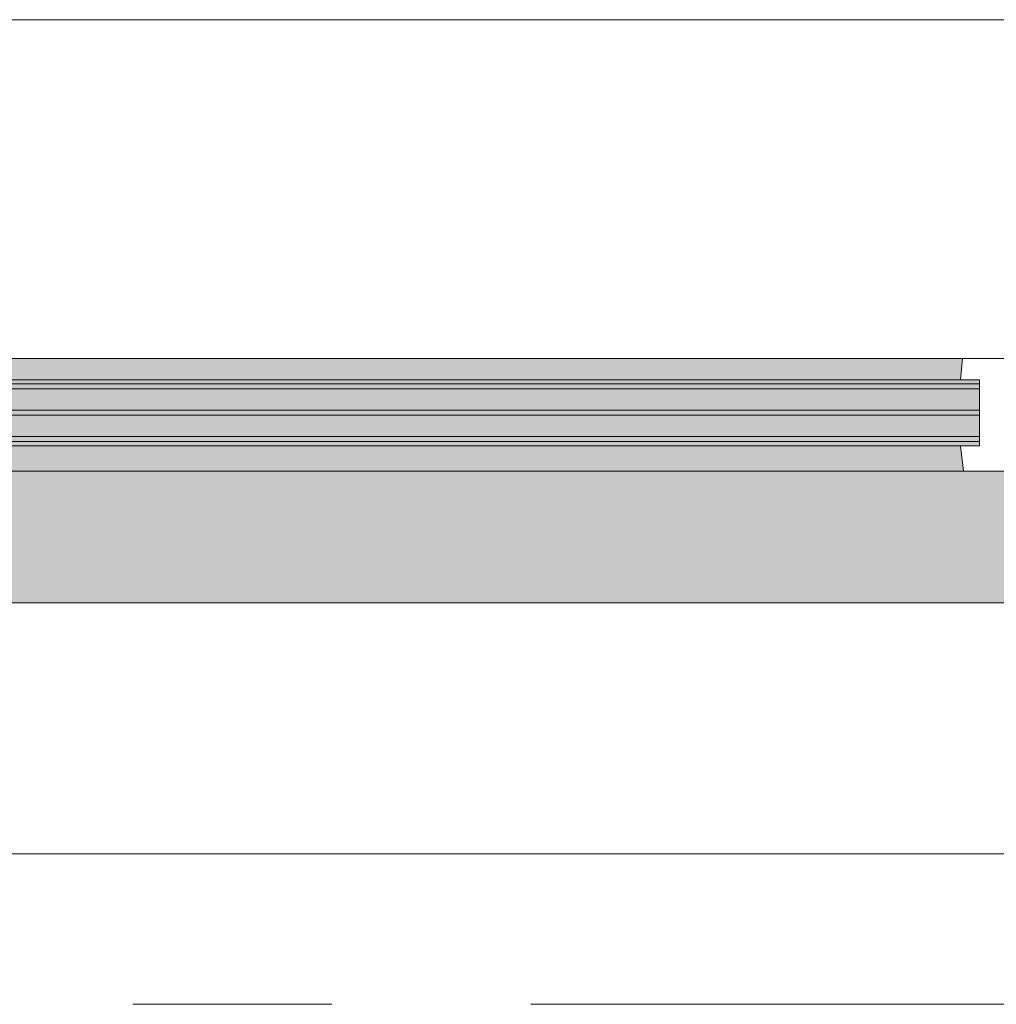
# Model space of a CAD drawing. Extents: x 3176 to 58266, y 1852 to 38199.
# Tile 178 of 256: x 32773 to 33551, y 35828 to 36613. Entities that reach past the tile are written whole.
import ezdxf

# ---------------------------------------------------------------- set-up
doc = ezdxf.new("R2010")
doc.units = 0
doc.header["$LTSCALE"] = 50
doc.linetypes.add('Onderlegger 1e verdieping$0$stramien', pattern=[22.225, 12.7, -3.175, 3.175, -3.175])
doc.layers.get('0').update_dxf_attribs({"linetype": 'CONTINUOUS'})
doc.layers.add('Onderlegger 1e verdieping$0$A-GLAZ', color=8, linetype='CONTINUOUS', lineweight=25)
doc.layers.add('Onderlegger 1e verdieping$0$S-GRID', color=8, linetype='CONTINUOUS', lineweight=18)

# ---------------------------------------------------------------- blocks, each defined once
blk = doc.blocks.new('Onderlegger 1e verdieping$0$31_KA_Houten kozijn metselwerkgevel toiletgroep verdieping - 31_KA_Houten kozijn metselwerkgevel toiletgroep verdieping-V217-Plotview 1e Verdieping - schaal 1 op 100')
at = {"layer": 'Onderlegger 1e verdieping$0$A-GLAZ'}
for points in [[(-395.08, -77), (589.53, -77), (591.11, -60), (-591.11, -60), (-589.53, -77)], [(589.53, -150), (591.8, -150), (589.53, -129.76), (-589.53, -129.76), (-591.8, -150), (404.67, -150)], [(-636.5, -323.5), (-631.5, -323.5), (-631.5, -255), (631.5, -255), (631.5, -323.5), (636.5, -323.5), (636.5, -150), (-636.5, -150), (-636.5, -255)]]:
    blk.add_hatch(color=256, dxfattribs=at).paths.add_polyline_path(points, flags=0)
h = blk.add_hatch(color=256, dxfattribs=at)
h.paths.add_polyline_path([(-604.53, -129.76), (604.53, -129.76), (604.53, -126.32), (-604.53, -126.32)], flags=0)
h.paths.add_polyline_path([(-395.08, -122.32), (604.53, -122.32), (604.53, -105.28), (-604.53, -105.28), (-604.53, -122.32), (-588.69, -122.32)], flags=0)
h.paths.add_polyline_path([(-128.49, -101.28), (604.53, -101.28), (604.53, -84.32), (-604.53, -84.32), (-604.53, -101.28), (-395.08, -101.28)], flags=0)
h.paths.add_polyline_path([(-594.37, -80.32), (604.53, -80.32), (604.53, -77), (-604.53, -77), (-604.53, -80.32)], flags=0)
at = {"layer": 'Onderlegger 1e verdieping$0$A-GLAZ', "lineweight": 18}
for p, q in [((-673.91, 210.1), (673.91, 210.1)), ((-591.11, -60), (591.11, -60)), ((589.53, -77), (591.11, -60)), ((591.11, -60), (656.5, -60)), ((589.53, -77), (-589.53, -77)), ((604.53, -77), (589.53, -77)), ((604.53, -80.32), (604.53, -77)), ((604.53, -101.28), (604.53, -84.32)), ((604.53, -122.32), (604.53, -105.28)), ((-589.53, -129.76), (589.53, -129.76)), ((589.53, -129.76), (604.53, -129.76)), ((591.8, -150), (589.53, -129.76)), ((604.53, -129.76), (604.53, -126.32)), ((591.8, -150), (-591.8, -150)), ((656.5, -150), (591.8, -150))]:
    blk.add_line(p, q, dxfattribs=at)
blk = doc.blocks.new('Onderlegger 1e verdieping$0$31_KA_Houten kozijn toiletgroep metselwerkgevel triple glas - Type-8232753-Plotview 1e Verdieping - schaal 1 op 100')
at = {"layer": 'Onderlegger 1e verdieping$0$A-GLAZ'}
for points in [[(1107.46, 42), (1209.05, 42), (1209.05, 46), (0, 46), (0, 42), (840.87, 42)], [(0, 21.04), (1209.05, 21.04), (1209.05, 25.04), (0, 25.04)], [(0, 0), (1209.05, 0), (1209.05, 4), (0, 4)]]:
    blk.add_hatch(color=256, dxfattribs=at).paths.add_polyline_path(points, flags=0)
at = {"layer": 'Onderlegger 1e verdieping$0$A-GLAZ', "lineweight": 18}
for p, q in [((0, 46), (1209.05, 46)), ((0, 42), (0, 46)), ((1209.05, 42), (0, 42)), ((1209.05, 46), (1209.05, 42)), ((0, 25.04), (1209.05, 25.04)), ((0, 21.04), (0, 25.04)), ((1209.05, 25.04), (1209.05, 21.04)), ((1209.05, 21.04), (0, 21.04)), ((0, 4), (1209.05, 4)), ((0, 0), (0, 4)), ((1209.05, 0), (0, 0)), ((1209.05, 4), (1209.05, 0))]:
    blk.add_line(p, q, dxfattribs=at)
blk = doc.blocks.new('Onderlegger 1e verdieping$0$vensterbank tweede verdieping1 - vensterbank tweede verdieping-12034844-Plotview 1e Verdieping - schaal 1 op 100')
at = {"layer": 'Onderlegger 1e verdieping$0$A-GLAZ', "lineweight": 18}
for p, q in [((33564.76, 36148.2), (32301.76, 36148.2)), ((32143.53, 35948.2), (33734.77, 35948.2))]:
    blk.add_line(p, q, dxfattribs=at)
blk = doc.blocks.new('Onderlegger 1e verdieping')
at = {"layer": 'Onderlegger 1e verdieping$0$S-GRID', "linetype": 'Onderlegger 1e verdieping$0$stramien'}
blk.add_line((3176.48, 35828.2), (55473.45, 35828.2), dxfattribs=at)
at = {"layer": 'Onderlegger 1e verdieping$0$A-GLAZ'}
for name, p in [('Onderlegger 1e verdieping$0$31_KA_Houten kozijn metselwerkgevel toiletgroep verdieping - 31_KA_Houten kozijn metselwerkgevel toiletgroep verdieping-V217-Plotview 1e Verdieping - schaal 1 op 100', (32933.26, 36403.2)), ('Onderlegger 1e verdieping$0$31_KA_Houten kozijn toiletgroep metselwerkgevel triple glas - Type-8232753-Plotview 1e Verdieping - schaal 1 op 100', (32328.74, 36276.88)), ('Onderlegger 1e verdieping$0$vensterbank tweede verdieping1 - vensterbank tweede verdieping-12034844-Plotview 1e Verdieping - schaal 1 op 100', (0, 0))]:
    blk.add_blockref(name, p, dxfattribs=at)

msp = doc.modelspace()

# ---------------------------------------------------------------- block references
msp.add_blockref('Onderlegger 1e verdieping', (0, 0))

doc.saveas('drawing.dxf')
